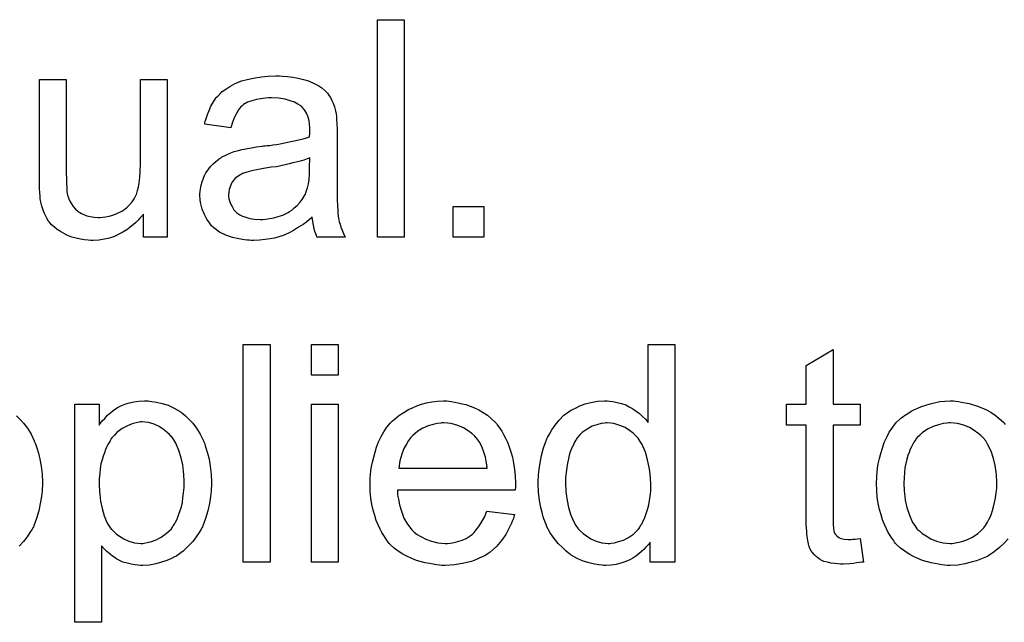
# Model space of a CAD drawing. Extents: x -1.3 to 9.2, y -4.6 to 3.5.
# Tile 164 of 215: x 5.93 to 6.293, y 0.266 to 0.488. Entities that reach past the tile are written whole.
import ezdxf

# ---------------------------------------------------------------- set-up
doc = ezdxf.new("R2010")
doc.units = 0
doc.layers.add('acc-ni-360-23-a_document', color=1, linetype='CONTINUOUS')

msp = doc.modelspace()

# ---------------------------------------------------------------- linework, layer by layer
at = {"layer": 'acc-ni-360-23-a_document', "color": 1}
for points in [[(6.071981, 0.408133), (6.062146, 0.408133), (6.062146, 0.488197), (6.071981, 0.488197), (6.071981, 0.408133)], [(5.984743, 0.408133), (5.97595, 0.408133), (5.97595, 0.416579), (5.975834, 0.416463), (5.975603, 0.416116), (5.975256, 0.415653), (5.974677, 0.415075), (5.973983, 0.41438), (5.973173, 0.413455), (5.972247, 0.412645), (5.97109, 0.411719), (5.969818, 0.410794), (5.968429, 0.409984), (5.966925, 0.409174), (5.965305, 0.408364), (5.963454, 0.407786), (5.961603, 0.407323), (5.95952, 0.406976), (5.957438, 0.40686), (5.956628, 0.40686), (5.955587, 0.406976), (5.954314, 0.407091), (5.95281, 0.407323), (5.95119, 0.40767), (5.94957, 0.408133), (5.947835, 0.408827), (5.947603, 0.408942), (5.94714, 0.409174), (5.946331, 0.409637), (5.945405, 0.410215), (5.944248, 0.410909), (5.943207, 0.411719), (5.942165, 0.412645), (5.94124, 0.413686), (5.941124, 0.413802), (5.940893, 0.414265), (5.940546, 0.414843), (5.940083, 0.415769), (5.939504, 0.41681), (5.939041, 0.418083), (5.938579, 0.419471), (5.938231, 0.420975), (5.938231, 0.421091), (5.938116, 0.421554), (5.938, 0.422248), (5.938, 0.423174), (5.937884, 0.424562), (5.937769, 0.426066), (5.937653, 0.428033), (5.937653, 0.430231), (5.937653, 0.466214), (5.947488, 0.466214), (5.947488, 0.433934), (5.947488, 0.433818), (5.947488, 0.433587), (5.947488, 0.43324), (5.947488, 0.432661), (5.947488, 0.431388), (5.947603, 0.429769), (5.947603, 0.428033), (5.947719, 0.426298), (5.947835, 0.424793), (5.948066, 0.423521), (5.948066, 0.423405), (5.948297, 0.422942), (5.948529, 0.422248), (5.948876, 0.421322), (5.949454, 0.420397), (5.950149, 0.419356), (5.950958, 0.41843), (5.952, 0.417504), (5.952115, 0.417389), (5.952578, 0.417157), (5.953157, 0.41681), (5.954082, 0.416463), (5.955124, 0.416), (5.956396, 0.415653), (5.957785, 0.415422), (5.959405, 0.415306), (5.960215, 0.415306), (5.961024, 0.415422), (5.962066, 0.415537), (5.963338, 0.415885), (5.964727, 0.416232), (5.966231, 0.41681), (5.967735, 0.417504), (5.967966, 0.41762), (5.968429, 0.417967), (5.969123, 0.41843), (5.969933, 0.419124), (5.970859, 0.42005), (5.971784, 0.421091), (5.972594, 0.422248), (5.973289, 0.423636), (5.973404, 0.423868), (5.97352, 0.424331), (5.973751, 0.425256), (5.974099, 0.426529), (5.974446, 0.428149), (5.974677, 0.430116), (5.974793, 0.43243), (5.974908, 0.435091), (5.974908, 0.466214), (5.984743, 0.466214), (5.984743, 0.408133)], [(6.027205, 0.467371), (6.02894, 0.467255), (6.030907, 0.467024), (6.032874, 0.466677), (6.034841, 0.466214), (6.036692, 0.465635), (6.036924, 0.46552), (6.037502, 0.465288), (6.038312, 0.464941), (6.039353, 0.464478), (6.04051, 0.463784), (6.041667, 0.46309), (6.042709, 0.462164), (6.043634, 0.461239), (6.04375, 0.461123), (6.043981, 0.460776), (6.044328, 0.460198), (6.044791, 0.459503), (6.04537, 0.458462), (6.045833, 0.457421), (6.046295, 0.456148), (6.046642, 0.454644), (6.046642, 0.454528), (6.046758, 0.454181), (6.046874, 0.453487), (6.046989, 0.452561), (6.046989, 0.451289), (6.047105, 0.449785), (6.047221, 0.447818), (6.047221, 0.445619), (6.047221, 0.43243), (6.047221, 0.432314), (6.047221, 0.431851), (6.047221, 0.431157), (6.047221, 0.430231), (6.047221, 0.42919), (6.047221, 0.427917), (6.047337, 0.42514), (6.047337, 0.422248), (6.047452, 0.419356), (6.047568, 0.418083), (6.047568, 0.416926), (6.047684, 0.415885), (6.047799, 0.415075), (6.047799, 0.414959), (6.047915, 0.414496), (6.048031, 0.413802), (6.048378, 0.412876), (6.048609, 0.411835), (6.049072, 0.410678), (6.049651, 0.409405), (6.050229, 0.408133), (6.039932, 0.408133), (6.039816, 0.408248), (6.0397, 0.408711), (6.039469, 0.40929), (6.039122, 0.410215), (6.038775, 0.411257), (6.038543, 0.412529), (6.038312, 0.413918), (6.038081, 0.415422), (6.037965, 0.415422), (6.037849, 0.41519), (6.037155, 0.414612), (6.036114, 0.413802), (6.034725, 0.412761), (6.03299, 0.411719), (6.031254, 0.410562), (6.029403, 0.409521), (6.027436, 0.408711), (6.027205, 0.408595), (6.026511, 0.40848), (6.025469, 0.408133), (6.024197, 0.407786), (6.022577, 0.407438), (6.020726, 0.407207), (6.018643, 0.406976), (6.01656, 0.40686), (6.015635, 0.40686), (6.014941, 0.406976), (6.014131, 0.406976), (6.013205, 0.407091), (6.011123, 0.407438), (6.008809, 0.408017), (6.006263, 0.408827), (6.003949, 0.409984), (6.001867, 0.411488), (6.001635, 0.411719), (6.001057, 0.412298), (6.000247, 0.413339), (5.999321, 0.414728), (5.998395, 0.416463), (5.997586, 0.41843), (5.997007, 0.42086), (5.996891, 0.422017), (5.996776, 0.423405), (5.996776, 0.423636), (5.996776, 0.424099), (5.996891, 0.424909), (5.997007, 0.42595), (5.997239, 0.427223), (5.997586, 0.428496), (5.998048, 0.429884), (5.998627, 0.431157), (5.998743, 0.431273), (5.998974, 0.431735), (5.999437, 0.43243), (6.000015, 0.43324), (6.000709, 0.434165), (6.001635, 0.435091), (6.002561, 0.436016), (6.003718, 0.436826), (6.003833, 0.436942), (6.004296, 0.437173), (6.004875, 0.437636), (6.0058, 0.438099), (6.006842, 0.438562), (6.008114, 0.43914), (6.009387, 0.439603), (6.010891, 0.440066), (6.011007, 0.440066), (6.01147, 0.440182), (6.012164, 0.440413), (6.013089, 0.440529), (6.014246, 0.44076), (6.015751, 0.440991), (6.017486, 0.441339), (6.019569, 0.44157), (6.019684, 0.44157), (6.020147, 0.441686), (6.020726, 0.441686), (6.021535, 0.441801), (6.022461, 0.441917), (6.023618, 0.442148), (6.024891, 0.442264), (6.026279, 0.442495), (6.029056, 0.443074), (6.032064, 0.443652), (6.034725, 0.444347), (6.035998, 0.444694), (6.037155, 0.445041), (6.037155, 0.445157), (6.037155, 0.445388), (6.037271, 0.446082), (6.037271, 0.446892), (6.037271, 0.447355), (6.037271, 0.447586), (6.037271, 0.447702), (6.037271, 0.447818), (6.037271, 0.448512), (6.037155, 0.449669), (6.036924, 0.450942), (6.036577, 0.45233), (6.035998, 0.453718), (6.035304, 0.454991), (6.034378, 0.456032), (6.034262, 0.456148), (6.033684, 0.456611), (6.032758, 0.457074), (6.031601, 0.457768), (6.029982, 0.458346), (6.02813, 0.458925), (6.025816, 0.459272), (6.023155, 0.459388), (6.021998, 0.459388), (6.020841, 0.459272), (6.019221, 0.459041), (6.017602, 0.458809), (6.015866, 0.458346), (6.014246, 0.457768), (6.012858, 0.456958), (6.012742, 0.456842), (6.012279, 0.456495), (6.011701, 0.455917), (6.011007, 0.454991), (6.010313, 0.453834), (6.009503, 0.45233), (6.008809, 0.450479), (6.008114, 0.448396), (5.998511, 0.449669), (5.998511, 0.449785), (5.998627, 0.4499), (5.998627, 0.450247), (5.998743, 0.45071), (5.99909, 0.451752), (5.999552, 0.453256), (6.000131, 0.45476), (6.000825, 0.45638), (6.001751, 0.457999), (6.002792, 0.459503), (6.002908, 0.459619), (6.003371, 0.460082), (6.004065, 0.460776), (6.00499, 0.461702), (6.006263, 0.462627), (6.007767, 0.463553), (6.009503, 0.464594), (6.01147, 0.465404), (6.011585, 0.465404), (6.011701, 0.46552), (6.012048, 0.465635), (6.012511, 0.465751), (6.013668, 0.466098), (6.015288, 0.466445), (6.017139, 0.466793), (6.019453, 0.46714), (6.021883, 0.467371), (6.024659, 0.467487), (6.025932, 0.467487), (6.027205, 0.467371)], [(6.037271, 0.437289), (6.037155, 0.437289), (6.037039, 0.437173), (6.036692, 0.437058), (6.036229, 0.436942), (6.035651, 0.436711), (6.034957, 0.436479), (6.034147, 0.436248), (6.033221, 0.436016), (6.03218, 0.435669), (6.030907, 0.435438), (6.029635, 0.435091), (6.02813, 0.434744), (6.026511, 0.434397), (6.024891, 0.434049), (6.02304, 0.433818), (6.021073, 0.433471), (6.020841, 0.433471), (6.020147, 0.433355), (6.01899, 0.433124), (6.017717, 0.432892), (6.016329, 0.432661), (6.014941, 0.432314), (6.013668, 0.431967), (6.012511, 0.431504), (6.012395, 0.431504), (6.012048, 0.431273), (6.011585, 0.431041), (6.011123, 0.430694), (6.009734, 0.429769), (6.008577, 0.42838), (6.008577, 0.428264), (6.008346, 0.428033), (6.00823, 0.42757), (6.007999, 0.426992), (6.007767, 0.426298), (6.007536, 0.425603), (6.00742, 0.424678), (6.007304, 0.423752), (6.007304, 0.423636), (6.007304, 0.423058), (6.00742, 0.422364), (6.007651, 0.421438), (6.007999, 0.420397), (6.008577, 0.419356), (6.009271, 0.418199), (6.010197, 0.417157), (6.010313, 0.417041), (6.010775, 0.41681), (6.01147, 0.416347), (6.012395, 0.415885), (6.013668, 0.415422), (6.015172, 0.414959), (6.016908, 0.414728), (6.01899, 0.414612), (6.019916, 0.414612), (6.021073, 0.414728), (6.022345, 0.414959), (6.023965, 0.41519), (6.025585, 0.415653), (6.02732, 0.416232), (6.029056, 0.417041), (6.029287, 0.417157), (6.02975, 0.417504), (6.03056, 0.418083), (6.031486, 0.418893), (6.032527, 0.419818), (6.033684, 0.420975), (6.03461, 0.422364), (6.035535, 0.423868), (6.035651, 0.423983), (6.035767, 0.424446), (6.035998, 0.425256), (6.036345, 0.426298), (6.036692, 0.427686), (6.036924, 0.429306), (6.037039, 0.431273), (6.037155, 0.433587), (6.037271, 0.437289)], [(6.101253, 0.408133), (6.09003, 0.408133), (6.09003, 0.419356), (6.101253, 0.419356), (6.101253, 0.408133)], [(6.022577, 0.288452), (6.012742, 0.288452), (6.012742, 0.368517), (6.022577, 0.368517), (6.022577, 0.288452)], [(6.047684, 0.357294), (6.037849, 0.357294), (6.037849, 0.368517), (6.047684, 0.368517), (6.047684, 0.357294)], [(6.171598, 0.288452), (6.162458, 0.288452), (6.162458, 0.295742), (6.162342, 0.295626), (6.162227, 0.295394), (6.16188, 0.294932), (6.161417, 0.294353), (6.160838, 0.293775), (6.160144, 0.29308), (6.159334, 0.292271), (6.158293, 0.291461), (6.157252, 0.290651), (6.156095, 0.289841), (6.154706, 0.289147), (6.153202, 0.288568), (6.151698, 0.28799), (6.149962, 0.287527), (6.148111, 0.287296), (6.146144, 0.28718), (6.14545, 0.28718), (6.144987, 0.287296), (6.143599, 0.287411), (6.141979, 0.287643), (6.140012, 0.288105), (6.137814, 0.2888), (6.135616, 0.289725), (6.133417, 0.290998), (6.133302, 0.290998), (6.133186, 0.291229), (6.132492, 0.291692), (6.13145, 0.292618), (6.130178, 0.293775), (6.128674, 0.295279), (6.12717, 0.29713), (6.125666, 0.299213), (6.124393, 0.301642), (6.124393, 0.301758), (6.124277, 0.301989), (6.124161, 0.302337), (6.12393, 0.302799), (6.123699, 0.303493), (6.123351, 0.304303), (6.12312, 0.305113), (6.122889, 0.306155), (6.12231, 0.308469), (6.121732, 0.31113), (6.121385, 0.314138), (6.121269, 0.317377), (6.121269, 0.317493), (6.121269, 0.317725), (6.121269, 0.318187), (6.121269, 0.318882), (6.121385, 0.319576), (6.121385, 0.320501), (6.121616, 0.322584), (6.121963, 0.325014), (6.122542, 0.327675), (6.123236, 0.330452), (6.124161, 0.333113), (6.124161, 0.333228), (6.124277, 0.33346), (6.124508, 0.333807), (6.12474, 0.33427), (6.125434, 0.335542), (6.12636, 0.337162), (6.127517, 0.338898), (6.129021, 0.340633), (6.130756, 0.342484), (6.132839, 0.343988), (6.132955, 0.343988), (6.13307, 0.344104), (6.133417, 0.344336), (6.13388, 0.344567), (6.135037, 0.345146), (6.136657, 0.345955), (6.138508, 0.34665), (6.140707, 0.347228), (6.143136, 0.347691), (6.145682, 0.347807), (6.146607, 0.347807), (6.147533, 0.347691), (6.148806, 0.347575), (6.15031, 0.347228), (6.151929, 0.346881), (6.153549, 0.346303), (6.155053, 0.345493), (6.155285, 0.345377), (6.155748, 0.345146), (6.156442, 0.344567), (6.157367, 0.343988), (6.158524, 0.343179), (6.159566, 0.342137), (6.160723, 0.341096), (6.161764, 0.339823), (6.161764, 0.368517), (6.171598, 0.368517), (6.171598, 0.288452)], [(6.229796, 0.346534), (6.239746, 0.346534), (6.239746, 0.338898), (6.229796, 0.338898), (6.229796, 0.304766), (6.229796, 0.304535), (6.229796, 0.304072), (6.229796, 0.303378), (6.229911, 0.302568), (6.230027, 0.300717), (6.230143, 0.299907), (6.230258, 0.299328), (6.230374, 0.299097), (6.230721, 0.298634), (6.231184, 0.298056), (6.231994, 0.297477), (6.232225, 0.297361), (6.232804, 0.29713), (6.233845, 0.296899), (6.235349, 0.296783), (6.236506, 0.296783), (6.237085, 0.296899), (6.237895, 0.296899), (6.23882, 0.297014), (6.239746, 0.29713), (6.241018, 0.288452), (6.240787, 0.288452), (6.240324, 0.288337), (6.239514, 0.288221), (6.238473, 0.288105), (6.237316, 0.287874), (6.236043, 0.287758), (6.233498, 0.287643), (6.232572, 0.287643), (6.231647, 0.287758), (6.23049, 0.287874), (6.229101, 0.28799), (6.227713, 0.288337), (6.22644, 0.288684), (6.225167, 0.289262), (6.225052, 0.289378), (6.224705, 0.28961), (6.224242, 0.289957), (6.223548, 0.290535), (6.222969, 0.291114), (6.222275, 0.291923), (6.221581, 0.292733), (6.221118, 0.293775), (6.221118, 0.29389), (6.220887, 0.294353), (6.220771, 0.295163), (6.220539, 0.29632), (6.220308, 0.297824), (6.220192, 0.29875), (6.220192, 0.299791), (6.220077, 0.301064), (6.219961, 0.302337), (6.219961, 0.303725), (6.219961, 0.305345), (6.219961, 0.338898), (6.212672, 0.338898), (6.212672, 0.346534), (6.219961, 0.346534), (6.219961, 0.360881), (6.229796, 0.366781), (6.229796, 0.346534)], [(5.978264, 0.347691), (5.979074, 0.347575), (5.980809, 0.347344), (5.982892, 0.346881), (5.98509, 0.346187), (5.987288, 0.345146), (5.989487, 0.343873), (5.989602, 0.343873), (5.989718, 0.343641), (5.990412, 0.343179), (5.991453, 0.342253), (5.992726, 0.341096), (5.994115, 0.339592), (5.995503, 0.337741), (5.996891, 0.335542), (5.998048, 0.333113), (5.998048, 0.332997), (5.998164, 0.332766), (5.99828, 0.332418), (5.998511, 0.331956), (5.998743, 0.331262), (5.998974, 0.330452), (5.999552, 0.3286), (6.000131, 0.326286), (6.000594, 0.323741), (6.000941, 0.320849), (6.001057, 0.31784), (6.001057, 0.317725), (6.001057, 0.317493), (6.001057, 0.31703), (6.001057, 0.316336), (6.000941, 0.315526), (6.000941, 0.314601), (6.000709, 0.312518), (6.000247, 0.309973), (5.999668, 0.307312), (5.998858, 0.304535), (5.997817, 0.301758), (5.997817, 0.301642), (5.997701, 0.301411), (5.99747, 0.301064), (5.997239, 0.300601), (5.996429, 0.299328), (5.995387, 0.297709), (5.994115, 0.295973), (5.992495, 0.294238), (5.990644, 0.292502), (5.988445, 0.290882), (5.98833, 0.290882), (5.988214, 0.290767), (5.987867, 0.290535), (5.987404, 0.290304), (5.986247, 0.289725), (5.984627, 0.289031), (5.98266, 0.288337), (5.980578, 0.287758), (5.978148, 0.287296), (5.975718, 0.28718), (5.974908, 0.28718), (5.973983, 0.287296), (5.972826, 0.287411), (5.971437, 0.287643), (5.969933, 0.28799), (5.968429, 0.288452), (5.966925, 0.289147), (5.966809, 0.289262), (5.966231, 0.289494), (5.965537, 0.289957), (5.964611, 0.290651), (5.963685, 0.291345), (5.962529, 0.292271), (5.961487, 0.293312), (5.960562, 0.294469), (5.960562, 0.266238), (5.950727, 0.266238), (5.950727, 0.346534), (5.959636, 0.346534), (5.959636, 0.338898), (5.959752, 0.339129), (5.960215, 0.339592), (5.960793, 0.340402), (5.961719, 0.341327), (5.96276, 0.342484), (5.963917, 0.343526), (5.965305, 0.344567), (5.966694, 0.345493), (5.966925, 0.345608), (5.967388, 0.34584), (5.968314, 0.346187), (5.969471, 0.34665), (5.970859, 0.347112), (5.972479, 0.347459), (5.97433, 0.347691), (5.976413, 0.347807), (5.977685, 0.347807), (5.978264, 0.347691)], [(6.047684, 0.288452), (6.037849, 0.288452), (6.037849, 0.346534), (6.047684, 0.346534), (6.047684, 0.288452)], [(6.08841, 0.347691), (6.089336, 0.347575), (6.090493, 0.347344), (6.091765, 0.347112), (6.09327, 0.346765), (6.094658, 0.346418), (6.096278, 0.34584), (6.097782, 0.345261), (6.099402, 0.344451), (6.101021, 0.343526), (6.102641, 0.342484), (6.104145, 0.341212), (6.105534, 0.339823), (6.105649, 0.339708), (6.105881, 0.339476), (6.106228, 0.339013), (6.106691, 0.338319), (6.107269, 0.337509), (6.107848, 0.336584), (6.108542, 0.335427), (6.109236, 0.334038), (6.10993, 0.332534), (6.110624, 0.330914), (6.111203, 0.329063), (6.111782, 0.327096), (6.112244, 0.324898), (6.112591, 0.322584), (6.112823, 0.320154), (6.112939, 0.317493), (6.112939, 0.317377), (6.112939, 0.316915), (6.112939, 0.316105), (6.112823, 0.314948), (6.069435, 0.314948), (6.069435, 0.314832), (6.069435, 0.314485), (6.069551, 0.314022), (6.069551, 0.313328), (6.069667, 0.312518), (6.069898, 0.311592), (6.070245, 0.30951), (6.070939, 0.307196), (6.071865, 0.304651), (6.073138, 0.302337), (6.074757, 0.300254), (6.074873, 0.300254), (6.074989, 0.300022), (6.075683, 0.299444), (6.076724, 0.298634), (6.078113, 0.297824), (6.079964, 0.296899), (6.082047, 0.296089), (6.084361, 0.29551), (6.085633, 0.295394), (6.087022, 0.295279), (6.087947, 0.295279), (6.088989, 0.295394), (6.090261, 0.295626), (6.09165, 0.295973), (6.09327, 0.296436), (6.094774, 0.29713), (6.096278, 0.298056), (6.096393, 0.298171), (6.096972, 0.298634), (6.097666, 0.299328), (6.098476, 0.300254), (6.099402, 0.301527), (6.100443, 0.303146), (6.101484, 0.304998), (6.10241, 0.307196), (6.112591, 0.305923), (6.112591, 0.305808), (6.112476, 0.305576), (6.11236, 0.305113), (6.112129, 0.304419), (6.111782, 0.303725), (6.111434, 0.302799), (6.110509, 0.300832), (6.109352, 0.298634), (6.107732, 0.29632), (6.105881, 0.294122), (6.103567, 0.292039), (6.103451, 0.292039), (6.10322, 0.291808), (6.102873, 0.291576), (6.10241, 0.291229), (6.101716, 0.290882), (6.101021, 0.290535), (6.100096, 0.290072), (6.099055, 0.28961), (6.097898, 0.289147), (6.09674, 0.288684), (6.093848, 0.28799), (6.090608, 0.287411), (6.087022, 0.28718), (6.085749, 0.28718), (6.084939, 0.287296), (6.083898, 0.287411), (6.082625, 0.287643), (6.081237, 0.287874), (6.079733, 0.288105), (6.076493, 0.289031), (6.074757, 0.289725), (6.073138, 0.290419), (6.071402, 0.291345), (6.069782, 0.292386), (6.068278, 0.293543), (6.066774, 0.294932), (6.066658, 0.295047), (6.066427, 0.295279), (6.06608, 0.295742), (6.065617, 0.296436), (6.065039, 0.297246), (6.06446, 0.298171), (6.063766, 0.299328), (6.063072, 0.300601), (6.062378, 0.302105), (6.061683, 0.303725), (6.061105, 0.305576), (6.060526, 0.307543), (6.060064, 0.309626), (6.059717, 0.31194), (6.059485, 0.314369), (6.059369, 0.316915), (6.059369, 0.31703), (6.059369, 0.317609), (6.059369, 0.318303), (6.059485, 0.319344), (6.059601, 0.320617), (6.059717, 0.322005), (6.059948, 0.323625), (6.060295, 0.325245), (6.061221, 0.328947), (6.061799, 0.330799), (6.062493, 0.332766), (6.063419, 0.334617), (6.06446, 0.336352), (6.065617, 0.338088), (6.06689, 0.339708), (6.067006, 0.339823), (6.067237, 0.340055), (6.0677, 0.340402), (6.068278, 0.34098), (6.068972, 0.341559), (6.069898, 0.342253), (6.070939, 0.343063), (6.072212, 0.343757), (6.073485, 0.344567), (6.074989, 0.345261), (6.076609, 0.345955), (6.078344, 0.346534), (6.080195, 0.347112), (6.082162, 0.347459), (6.084245, 0.347691), (6.086443, 0.347807), (6.0876, 0.347807), (6.08841, 0.347691)], [(6.29424, 0.297014), (6.292852, 0.295394), (6.291117, 0.293775), (6.28915, 0.292155), (6.286836, 0.290651), (6.28672, 0.290651), (6.286604, 0.290535), (6.286257, 0.290304), (6.285679, 0.290072), (6.2851, 0.289841), (6.284406, 0.28961), (6.28267, 0.288915), (6.280703, 0.288337), (6.278274, 0.287758), (6.275728, 0.287296), (6.272952, 0.28718), (6.271795, 0.28718), (6.270869, 0.287296), (6.269828, 0.287411), (6.268671, 0.287643), (6.267282, 0.287874), (6.265894, 0.288105), (6.26277, 0.289031), (6.261034, 0.289725), (6.259415, 0.290419), (6.257795, 0.291345), (6.256175, 0.292386), (6.254671, 0.293543), (6.253167, 0.294932), (6.253051, 0.295047), (6.25282, 0.295279), (6.252473, 0.295742), (6.25201, 0.296436), (6.251431, 0.297246), (6.250853, 0.298171), (6.250159, 0.299328), (6.249465, 0.300717), (6.24877, 0.302221), (6.248076, 0.303956), (6.247498, 0.305808), (6.246919, 0.307774), (6.246456, 0.309973), (6.246109, 0.312287), (6.245878, 0.314832), (6.245762, 0.317493), (6.245762, 0.317725), (6.245762, 0.318187), (6.245878, 0.318997), (6.245878, 0.320154), (6.245993, 0.321427), (6.246225, 0.323047), (6.246456, 0.324667), (6.246919, 0.326518), (6.247382, 0.328369), (6.24796, 0.330336), (6.248655, 0.332418), (6.24958, 0.334385), (6.250506, 0.336237), (6.251779, 0.338088), (6.253051, 0.339823), (6.254671, 0.341327), (6.254787, 0.341443), (6.255018, 0.341559), (6.255481, 0.341906), (6.256059, 0.342369), (6.256754, 0.342832), (6.257679, 0.34341), (6.258605, 0.343988), (6.259762, 0.344567), (6.261034, 0.345146), (6.262423, 0.345724), (6.265547, 0.346765), (6.269133, 0.347575), (6.270985, 0.347691), (6.272952, 0.347807), (6.274109, 0.347807), (6.274918, 0.347691)], [(6.274918, 0.347691), (6.27596, 0.347575), (6.277117, 0.347344), (6.27839, 0.347112), (6.279894, 0.346881), (6.283017, 0.34584), (6.284637, 0.345261), (6.286257, 0.344451), (6.287877, 0.343641), (6.289497, 0.342484), (6.291001, 0.341327), (6.292505, 0.339939), (6.292621, 0.339823), (6.292852, 0.339592), (6.293199, 0.339129)], [(5.929207, 0.342253), (5.93048, 0.341096), (5.931868, 0.339592), (5.933256, 0.337741), (5.934645, 0.335542), (5.935802, 0.333113), (5.935802, 0.332997), (5.935917, 0.332766), (5.936033, 0.332418), (5.936265, 0.331956), (5.936496, 0.331262), (5.936727, 0.330452), (5.937306, 0.3286), (5.937884, 0.326286), (5.938347, 0.323741), (5.938694, 0.320849), (5.93881, 0.31784), (5.93881, 0.317725), (5.93881, 0.317493), (5.93881, 0.31703), (5.93881, 0.316336), (5.938694, 0.315526), (5.938694, 0.314601), (5.938463, 0.312518), (5.938, 0.309973), (5.937422, 0.307312), (5.936612, 0.304535), (5.93557, 0.301758), (5.93557, 0.301642), (5.935455, 0.301411), (5.935223, 0.301064), (5.934992, 0.300601), (5.934182, 0.299328), (5.933141, 0.297709), (5.931868, 0.295973), (5.930248, 0.294238)], [(5.975487, 0.340055), (5.974908, 0.340055), (5.974446, 0.339939), (5.973289, 0.339708), (5.971784, 0.339361), (5.970049, 0.338666), (5.968198, 0.337625), (5.967157, 0.336931), (5.966231, 0.336121), (5.965305, 0.335195), (5.96438, 0.334154), (5.96438, 0.334038), (5.964148, 0.333923), (5.963917, 0.333575), (5.963685, 0.333113), (5.963338, 0.332418), (5.962876, 0.331724), (5.962413, 0.330799), (5.962066, 0.329873), (5.961603, 0.328716), (5.96114, 0.327443), (5.960793, 0.326055), (5.96033, 0.324551), (5.960099, 0.322815), (5.959867, 0.32108), (5.959636, 0.319229), (5.959636, 0.317146), (5.959636, 0.31703), (5.959636, 0.316683), (5.959636, 0.316105), (5.959752, 0.315295), (5.959752, 0.314369), (5.959867, 0.313328), (5.960215, 0.310898), (5.960793, 0.308122), (5.961487, 0.30546), (5.962644, 0.302799), (5.963338, 0.301642), (5.964148, 0.300601), (5.96438, 0.30037), (5.964958, 0.299791), (5.965884, 0.298865), (5.967157, 0.29794), (5.968776, 0.297014), (5.970627, 0.296089), (5.97271, 0.29551), (5.973867, 0.295394), (5.975024, 0.295279), (5.975718, 0.295279), (5.976181, 0.295394), (5.977338, 0.295626), (5.978958, 0.295973), (5.980693, 0.296667), (5.982545, 0.297593), (5.984396, 0.298981), (5.985321, 0.299791), (5.986247, 0.300717), (5.986247, 0.300832), (5.986478, 0.300948), (5.98671, 0.301295), (5.986941, 0.301758), (5.987404, 0.302337), (5.987751, 0.303146), (5.988214, 0.303956), (5.988677, 0.304998), (5.989024, 0.306039), (5.989487, 0.307427), (5.989949, 0.308816), (5.990297, 0.31032), (5.990528, 0.312055), (5.990759, 0.313906), (5.990991, 0.315873), (5.990991, 0.317956), (5.990991, 0.318072), (5.990991, 0.318419), (5.990991, 0.318997), (5.990875, 0.319807), (5.990875, 0.320733), (5.990759, 0.321774), (5.990412, 0.324204), (5.989834, 0.326865), (5.989024, 0.329526), (5.987867, 0.332187), (5.987173, 0.33346), (5.986363, 0.334501), (5.986363, 0.334617), (5.986131, 0.334733), (5.985553, 0.335427), (5.984627, 0.336237), (5.983355, 0.337278), (5.981735, 0.338319), (5.979883, 0.339245), (5.977801, 0.339823), (5.976644, 0.339939), (5.975487, 0.340055)], [(6.086559, 0.339708), (6.085865, 0.339708), (6.085402, 0.339592), (6.084129, 0.339476), (6.082625, 0.339129), (6.080774, 0.338551), (6.078807, 0.337741), (6.076956, 0.336584), (6.075105, 0.33508), (6.074873, 0.334848), (6.07441, 0.33427), (6.0736, 0.333228), (6.072791, 0.33184), (6.071865, 0.33022), (6.071055, 0.328138), (6.070361, 0.325708), (6.070014, 0.323047), (6.102525, 0.323047), (6.102525, 0.323163), (6.102525, 0.323394), (6.10241, 0.323741), (6.10241, 0.324204), (6.102178, 0.325592), (6.101831, 0.327096), (6.101253, 0.328947), (6.100674, 0.330683), (6.099749, 0.332418), (6.098707, 0.333923), (6.098707, 0.334038), (6.098476, 0.334154), (6.097898, 0.334848), (6.096856, 0.335774), (6.095468, 0.336815), (6.093732, 0.337856), (6.09165, 0.338782), (6.08922, 0.339476), (6.087947, 0.339592), (6.086559, 0.339708)], [(6.146723, 0.339708), (6.146144, 0.339708), (6.145682, 0.339592), (6.144409, 0.339476), (6.142905, 0.339013), (6.141169, 0.338435), (6.139318, 0.337394), (6.137467, 0.336121), (6.136541, 0.335195), (6.135731, 0.33427), (6.135731, 0.334154), (6.1355, 0.334038), (6.135384, 0.333691), (6.135037, 0.333228), (6.13469, 0.33265), (6.134343, 0.331956), (6.133996, 0.331146), (6.133533, 0.33022), (6.13307, 0.329063), (6.132723, 0.327791), (6.132376, 0.326402), (6.132029, 0.324898), (6.131798, 0.323278), (6.131566, 0.321427), (6.131335, 0.31946), (6.131335, 0.317377), (6.131335, 0.317262), (6.131335, 0.316915), (6.131335, 0.316336), (6.13145, 0.315526), (6.13145, 0.314601), (6.131566, 0.313559), (6.131913, 0.31113), (6.132492, 0.308469), (6.133302, 0.305692), (6.134459, 0.303031), (6.135153, 0.301874), (6.135963, 0.300717), (6.136078, 0.300717), (6.136194, 0.300485), (6.136773, 0.299907), (6.137814, 0.298981), (6.139087, 0.298056), (6.140707, 0.297014), (6.142673, 0.296089), (6.144756, 0.29551), (6.145913, 0.295394), (6.14707, 0.295279), (6.147649, 0.295279), (6.148111, 0.295394), (6.149384, 0.29551), (6.150888, 0.295973), (6.152624, 0.296551), (6.154475, 0.297477), (6.156326, 0.29875), (6.157252, 0.29956), (6.158061, 0.300485), (6.158061, 0.300601), (6.158293, 0.300717), (6.158524, 0.301064), (6.158756, 0.301527), (6.159103, 0.302105), (6.159566, 0.302684), (6.159913, 0.303609), (6.160376, 0.304535), (6.160838, 0.305576), (6.161185, 0.306733), (6.161648, 0.308122), (6.161995, 0.30951), (6.162227, 0.31113), (6.162458, 0.31275), (6.16269, 0.314601), (6.16269, 0.316568), (6.16269, 0.316683), (6.16269, 0.317146), (6.16269, 0.317725), (6.162574, 0.318534), (6.162574, 0.31946), (6.162458, 0.320617), (6.162342, 0.32189), (6.162111, 0.323278), (6.161533, 0.326055), (6.160723, 0.328947), (6.159566, 0.331724), (6.158871, 0.332881), (6.158061, 0.334038), (6.158061, 0.334154), (6.15783, 0.33427), (6.157252, 0.334964), (6.15621, 0.335889), (6.154938, 0.336931), (6.153318, 0.337972), (6.151351, 0.338782), (6.149153, 0.339476), (6.147996, 0.339592), (6.146723, 0.339708)], [(6.272952, 0.339708), (6.272257, 0.339708), (6.271679, 0.339592), (6.270406, 0.339476), (6.268671, 0.339013), (6.266704, 0.338319), (6.264621, 0.337394), (6.262654, 0.336005), (6.261613, 0.33508), (6.260687, 0.334154), (6.260687, 0.334038), (6.260456, 0.333923), (6.260225, 0.333575), (6.259877, 0.333113), (6.25953, 0.332534), (6.259183, 0.33184), (6.258721, 0.330914), (6.258258, 0.329989), (6.257795, 0.328832), (6.257332, 0.327675), (6.256985, 0.326286), (6.256638, 0.324782), (6.256291, 0.323163), (6.256059, 0.321427), (6.255944, 0.31946), (6.255828, 0.317493), (6.255828, 0.317377), (6.255828, 0.31703), (6.255828, 0.316452), (6.255944, 0.315642), (6.255944, 0.314716), (6.256059, 0.313675), (6.256407, 0.311245), (6.256985, 0.308469), (6.257911, 0.305692), (6.259068, 0.303031), (6.259877, 0.301874), (6.260687, 0.300717), (6.260803, 0.300717), (6.260919, 0.300485), (6.261613, 0.299907), (6.262654, 0.298981), (6.264043, 0.298056), (6.265778, 0.297014), (6.267861, 0.296089), (6.270291, 0.29551), (6.271563, 0.295394), (6.272952, 0.295279), (6.273646, 0.295279), (6.274224, 0.295394), (6.275497, 0.295626), (6.277233, 0.295973), (6.279084, 0.296667), (6.281166, 0.297593), (6.283133, 0.298981), (6.284175, 0.299907), (6.2851, 0.300832), (6.285216, 0.300948), (6.285332, 0.301064), (6.285563, 0.301411), (6.28591, 0.301874), (6.286257, 0.302452), (6.28672, 0.303146), (6.287183, 0.304072), (6.287645, 0.304998), (6.288108, 0.306155), (6.288455, 0.307427), (6.288918, 0.308816), (6.289265, 0.31032), (6.289612, 0.312055), (6.289844, 0.313791), (6.290075, 0.315758), (6.290075, 0.31784), (6.290075, 0.317956), (6.290075, 0.318303), (6.290075, 0.318882), (6.289959, 0.319576), (6.289959, 0.320501), (6.289844, 0.321543), (6.289497, 0.323972), (6.288918, 0.326518), (6.287993, 0.329295), (6.28672, 0.33184), (6.286026, 0.333113), (6.2851, 0.334154), (6.2851, 0.33427), (6.284869, 0.334385), (6.284175, 0.33508), (6.283133, 0.335889), (6.281745, 0.336931), (6.280009, 0.337972), (6.277927, 0.338898), (6.275613, 0.339476), (6.27434, 0.339592), (6.272952, 0.339708)]]:
    msp.add_lwpolyline(points, dxfattribs=at)

doc.saveas('drawing.dxf')
